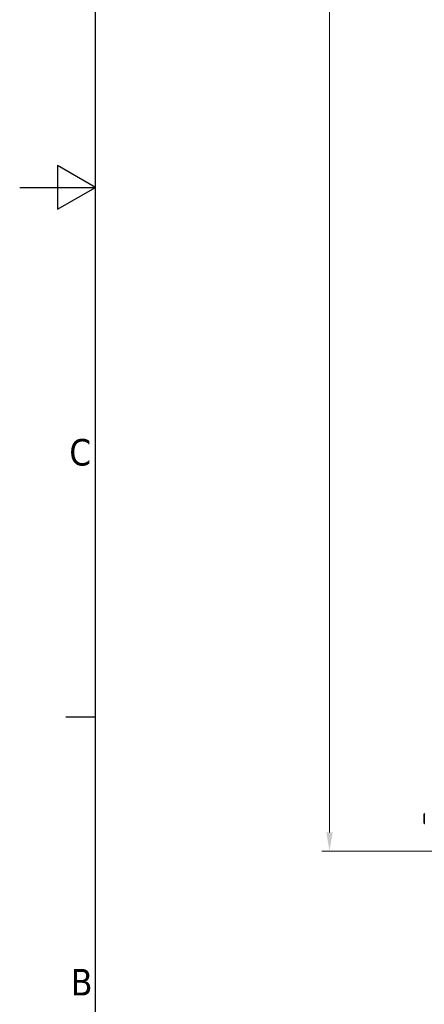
# Model space of a CAD drawing. Header units: millimetres. Extents: x 0 to 5940, y 0 to 4200.
# Tile 2 of 49: x 0 to 535, y 1021 to 2321. Entities that reach past the tile are written whole.
import ezdxf

# ---------------------------------------------------------------- set-up
doc = ezdxf.new("R2010")
doc.units = ezdxf.units.MM
doc.header["$LTSCALE"] = 10
doc.layers.get('0').update_dxf_attribs({"lineweight": 25})
for name, color, linetype, lineweight in [('Geometria schizzo (ISO)', 7, 'Continuous', 25), ('Simbolo (ISO)', 7, 'Continuous', 25), ('Spigoli visibili(ISO)', 7, 'Continuous', 35)]:
    doc.layers.add(name, color=color, linetype=linetype, lineweight=lineweight)
doc.layers.add('Quote(ISO)', color=7, linetype='Continuous', lineweight=25, true_color=0x80ff00)
doc.styles.add('Corrente-BSI', font='arial.ttf')
doc.styles.add('Testo nota (ISO)', font='tahoma.ttf')
doc.dimstyles.new('DEFAULT-ISO', dxfattribs={"dimscale": 10, "dimtxt": 3.5, "dimasz": 2.5, "dimexe": 1, "dimexo": 1, "dimgap": 0.762, "dimtad": 1, "dimtoh": 1, "dimrnd": 1e-08, "dimtxsty": 'Corrente-BSI', "dimcen": 0.09, "dimdle": 10, "dimclrd": 7, "dimclre": 7, "dimclrt": 7, "dimazin": 2, "dimtfac": 0.571429, "dimtmove": 0, "dimatfit": 3, "dimfxl": 1, "dimtolj": 1, "dimlwd": 5, "dimlwe": 5, "dimarcsym": 0})

# ---------------------------------------------------------------- blocks, each defined once
blk = doc.blocks.new('Bordi Bordo di default')
at = {"layer": 'Geometria schizzo (ISO)'}
blk.add_line((10, 140), (6.1, 140), dxfattribs=at)
at = {"layer": 'Geometria schizzo (ISO)', "flags": 128}
for points in [[(10, 10), (10, 410), (584, 410), (584, 10), (10, 10)], [(0, 210), (10, 210), (5, 212.89), (5, 207.11), (10, 210)]]:
    blk.add_lwpolyline(points, dxfattribs=at)
at = {"layer": 'Simbolo (ISO)', "char_height": 3.5, "attachment_point": 7, "style": 'Testo nota (ISO)'}
for s, insert in [('C', (6.56, 173.19)), ('B', (6.78, 103.25))]:
    blk.add_mtext(s, dxfattribs=dict(at, insert=insert))
blk = doc.blocks.new('*D14')
at = {"layer": 'Defpoints', "color": 0, "linetype": 'Continuous', "transparency": 16777216}
for p in [(409.4, 3812), (614.8, 3812), (569.8, 1223)]:
    blk.add_point(p, dxfattribs=at)
at = {"layer": 'Quote(ISO)', "color": 7, "linetype": 'Continuous', "lineweight": 5, "transparency": 16777216}
for p, q in [((604.8, 3812), (399.4, 3812)), ((409.4, 1248), (409.4, 3787)), ((559.8, 1223), (399.4, 1223))]:
    blk.add_line(p, q, dxfattribs=at)
at = {"layer": 'Quote(ISO)', "color": 7, "linetype": 'Continuous', "transparency": 16777216}
for points in [[(405.2, 3787), (413.6, 3787), (409.4, 3812)], [(405.2, 1248), (413.6, 1248), (409.4, 1223)]]:
    blk.add_solid(points, dxfattribs=at)
at = {"layer": 'Quote(ISO)', "color": 7, "linetype": 'Continuous', "lineweight": 9, "transparency": 16777216, "insert": (366, 2464.9), "char_height": 35, "attachment_point": 1, "rotation": 90, "style": 'Corrente-BSI'}
blk.add_mtext('\\A1;2589', dxfattribs=at)

msp = doc.modelspace()

# ---------------------------------------------------------------- linework, layer by layer
at = {"layer": 'Spigoli visibili(ISO)'}
msp.add_line((534.65, 1260.27), (534.65, 1271.67), dxfattribs=at)
for centre, start, end in [((535.45, 1271.67), 90, 180), ((535.45, 1260.27), 180, 270)]:
    msp.add_arc(centre, 0.8, start, end, dxfattribs=at)

# ---------------------------------------------------------------- block references
at = {"xscale": 10, "yscale": 10, "zscale": 10}
msp.add_blockref('Bordi Bordo di default', (0, 0), dxfattribs=at)

# ---------------------------------------------------------------- dimensions: what is measured, and where the dimension line sits
at = {"layer": 'Quote(ISO)', "color": 7, "linetype": 'Continuous', "lineweight": 9}
dim = msp.add_linear_dim(base=(409.387, 3811.97), p1=(569.75, 1222.97), p2=(614.75, 3811.97), angle=270, dimstyle='DEFAULT-ISO', override={"dimgap": 0.762, "dimtoh": 0, "dimdec": 2, "dimtol": 0, "dimlim": 0, "dimtp": 0, "dimtm": 0, "dimtdec": 2, "dimtofl": 0, "dimatfit": 1}, dxfattribs=at)
dim.commit()
dim.dimension.update_dxf_attribs({"geometry": '*D14', "text_midpoint": (409.387, 2517.47), "dimtype": 160})

doc.saveas('drawing.dxf')
